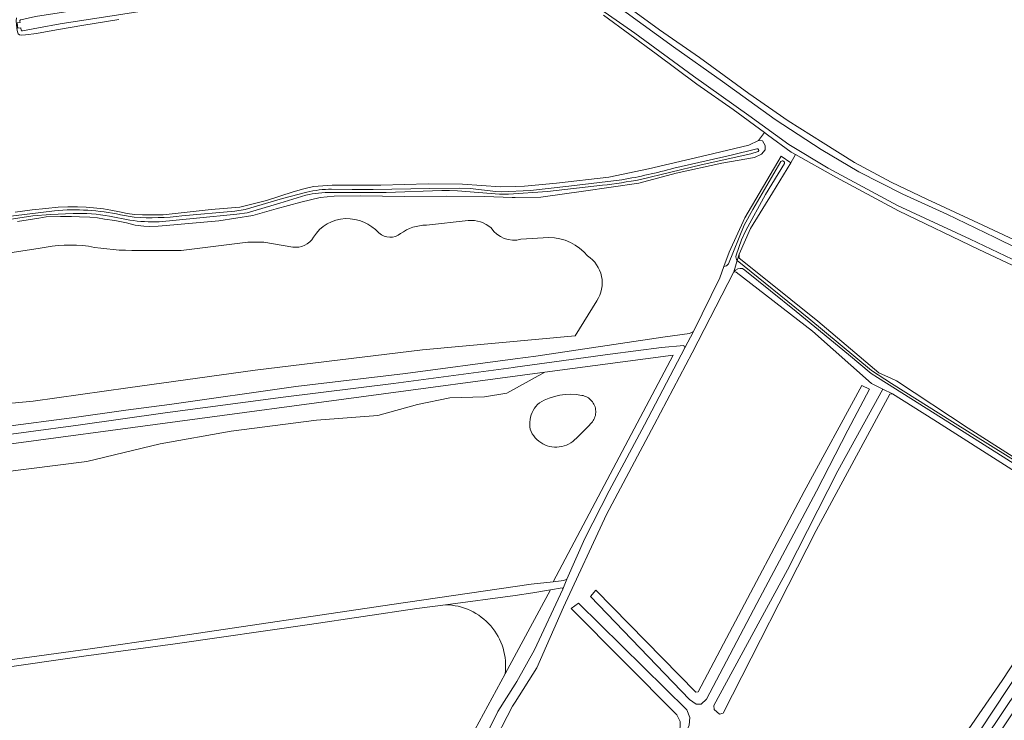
# Model space of a CAD drawing. Extents: x 199200 to 204075, y 460125 to 464703.
# Tile 55 of 174: x 201836 to 202162, y 463266 to 463498. Entities that reach past the tile are written whole.
import ezdxf

# ---------------------------------------------------------------- set-up
doc = ezdxf.new("R2010")
doc.units = 0
for name, color, linetype, lineweight in [('B-WE-GR-BOS_LOOF-GV', 40, 'Continuous', 13), ('B-WE-GR-GRAS-GV', 60, 'Continuous', 13), ('B-WE-OG-WATER_GREPPEL-GV', 160, 'Continuous', 18), ('B-WE-OG-WATER_MEER-GV', 140, 'Continuous', 18), ('B-WE-OG-WATER_SLOOT-GV', 120, 'Continuous', 18)]:
    doc.layers.add(name, color=color, linetype=linetype, lineweight=lineweight)

msp = doc.modelspace()

# ---------------------------------------------------------------- linework, layer by layer
at = {"layer": 'B-WE-GR-BOS_LOOF-GV', "flags": 128}
for points in [[(202059.107, 463394.353), (202067.834, 463412.168), (202069.19, 463415.873), (202070.954, 463420.691), (202076.099, 463432.047), (202088.213, 463452.481), (202091.353, 463450.298), (202092.912, 463453.076), (202091.552, 463453.839), (202083.623, 463459.585), (202082.667, 463460.293), (202080.684, 463457.617), (202081.973, 463457.575), (202082.853, 463455.961), (202082.901, 463454.535), (202081.723, 463453.1), (202079.376, 463452.009), (202068.551, 463450.212), (202053.356, 463446.858), (202041.066, 463443.554), (202022.686, 463440.834), (202008.506, 463438.904), (202000, 463438.761), (201999.05, 463438.746), (201990.046, 463439.092), (201977.436, 463439.245), (201963.431, 463439.101), (201948.815, 463439.279), (201940.046, 463439.275), (201935.43, 463438.729), (201928.999, 463437.192), (201920.862, 463435.019), (201913.179, 463432.793), (201901.872, 463431.04), (201884.363, 463429.496), (201881.766, 463429.256), (201879.025, 463429.16), (201876.971, 463429.239), (201874.09, 463429.649), (201871.263, 463430.338), (201867.424, 463431.119), (201863.946, 463431.624), (201861.63, 463432.067), (201859.163, 463432.228), (201855.68, 463432.412), (201853.002, 463432.47), (201849.418, 463432.462), (201844.627, 463432.344), (201842.163, 463431.921), (201835.153, 463430.848)], [(201970.647, 463429.627), (201984.475, 463431.172)], [(201875.055, 463421.271), (201889.387, 463421.271), (201911.505, 463424.025), (201916.789, 463424.024), (201926.34, 463422.346)], [(202001.961, 463424.925), (202011.258, 463425.53)], [(201821.114, 463418.631), (201842.7, 463421.943)], [(202164.657, 463348.658), (202138.775, 463365.081), (202125.066, 463373.722), (202124.144, 463373.569), (202099.838, 463328.405), (202068.943, 463267.888), (202067.752, 463267.526), (202066.004, 463269.103), (202065.869, 463270.39), (202090.264, 463315.349), (202106.981, 463348.174), (202121.842, 463375.315), (202118.169, 463377.13), (202098.57, 463394.5), (202073.266, 463414.004), (202072.49, 463414.135), (202058.727, 463387.307), (202046.093, 463363.439), (202030.263, 463333.776), (202016.1, 463302.973), (202007.177, 463282.949), (202000, 463271.503), (201999.206, 463270.237), (201984.785, 463242.339)], [(202027.1, 463404.574), (202019.907, 463392.905), (201969.293, 463388.304), (201913.923, 463381.592), (201871.698, 463375.719), (201840.378, 463371.245), (201809.617, 463368.449)], [(201822.258, 463358.888), (201855.301, 463363.309), (201884.087, 463367.411), (201923.133, 463372.656), (201959.778, 463377.131), (201999.473, 463382.436), (202000, 463382.508), (202031.476, 463386.845), (202048.507, 463389.118), (202055.992, 463389.755), (202056.227, 463389.002), (202059.107, 463394.353), (202057.825, 463393.69), (202049.022, 463392.493), (202006.933, 463386.239), (202000, 463385.318), (201963.751, 463380.508), (201927.348, 463376.187), (201885.476, 463370.234), (201871.038, 463368.318), (201853.102, 463365.749), (201831.224, 463362.892)], [(201831.224, 463362.892), (201853.102, 463365.749), (201871.038, 463368.318), (201885.476, 463370.234), (201927.348, 463376.187), (201963.751, 463380.508), (202000, 463385.318), (202006.933, 463386.239), (202049.022, 463392.493), (202057.825, 463393.69), (202059.107, 463394.353)], [(201985.175, 463249.815), (201994.314, 463268.487), (202000, 463277.522), (202000.57, 463278.428), (202006.409, 463288.919), (202015.793, 463308.945), (202015.595, 463309.418), (202011.723, 463308.743), (201996.701, 463280.965), (201965.117, 463222.561)], [(202172.152, 463289.399), (202154.276, 463262.352), (202136.402, 463235.728), (202132.527, 463230.301), (202130.5, 463232.436), (202144.697, 463254.576), (202161.448, 463278.698), (202176.855, 463302.268)], [(202176.239, 463284.936), (202160.557, 463261.336), (202147.043, 463241.555), (202134.634, 463222.126), (202124.431, 463204.812), (202111.402, 463181.634), (202094.485, 463149.596), (202081.937, 463123.528), (202068.256, 463096.305), (202055.023, 463070.097), (202036.495, 463034.895), (202034.377, 463036.132), (202042.974, 463052.536), (202059.468, 463086.08), (202073.055, 463113.494), (202085.455, 463138.768), (202097.707, 463162.119), (202109.665, 463186.341), (202122.602, 463209.095), (202139.186, 463234.903), (202166.969, 463276.193)]]:
    msp.add_lwpolyline(points, dxfattribs=at)
at = {"layer": 'B-WE-GR-BOS_LOOF-GV'}
for points in [[(201933.249, 463425.656, -0.2499291), (201943.821, 463431.768)], [(201943.821, 463431.768, -0.2188095), (201954.931, 463427.033)], [(201984.475, 463431.172, -0.2020206), (201992.093, 463428.687)], [(201954.931, 463427.033, 0.372644), (201962.088, 463426.806)], [(201962.088, 463426.806, -0.1606429), (201970.647, 463429.627)], [(201992.093, 463428.687, 0.3167906), (202001.961, 463424.925)], [(201926.34, 463422.346, 0.3085599), (201933.249, 463425.656)], [(202011.258, 463425.53, -0.2224015), (202024.045, 463419.418)], [(201842.7, 463421.943, -0.0877504), (201858.643, 463422.614)], [(201858.643, 463422.614, 0.0509968), (201875.055, 463421.271)], [(202024.045, 463419.418, -0.417871), (202027.1, 463404.574)]]:
    msp.add_lwpolyline(points, format="xyb", dxfattribs=at)
at = {"layer": 'B-WE-GR-BOS_LOOF-GV', "flags": 128}
for points in [[(202024.964, 463306.606), (202026.757, 463308.601), (202059.96, 463274.825), (202060.682, 463274.927), (202070.127, 463292.738), (202095.858, 463341.325), (202114.95, 463376.437), (202117.427, 463375.232), (202110.321, 463361.672), (202099.857, 463341.516), (202080.158, 463304.285), (202063.433, 463272.556), (202061.634, 463270.889), (202060.031, 463270.888), (202057.861, 463272.425)], [(202056.932, 463269.004), (202057.884, 463266.458), (202057.72, 463263.955), (202056.6, 463261.382), (202029.715, 463212.148), (202015.377, 463184.524), (202009.17, 463171.654), (202002.386, 463159.74), (202000.105, 463161.369), (202018.229, 463196.197), (202040.831, 463238.651), (202054.755, 463263.17), (202054.675, 463265.136), (202053.582, 463267.357), (202018.632, 463302.538), (202020.993, 463304.336)]]:
    msp.add_lwpolyline(points, close=True, dxfattribs=at)
at = {"layer": 'B-WE-GR-GRAS-GV', "flags": 128}
for points in [[(202036.445, 463502.664), (202047.857, 463494.34), (202061.092, 463485.136), (202077.524, 463473.292), (202090.517, 463464.171), (202102.152, 463456.947), (202112.498, 463450.433), (202124.675, 463443.91), (202136.489, 463438.277), (202155.056, 463429.657), (202175.99, 463419.826)], [(201834.425, 463433.958), (201839.976, 463434.676), (201844.519, 463435.137), (201848.619, 463435.562), (201851.818, 463435.699), (201854.979, 463435.727), (201857.856, 463435.628), (201860.357, 463435.4), (201863.664, 463435.014), (201866.035, 463434.638), (201868.892, 463434.079), (201871.493, 463433.499), (201873.865, 463433.11), (201876.601, 463432.998), (201878.896, 463433.02), (201883.407, 463433.06), (201899.361, 463434.819), (201908.866, 463435.621), (201917.613, 463437.81), (201926.445, 463440.609), (201930.012, 463441.614), (201933.212, 463442.383), (201939.439, 463442.835), (201955.58, 463442.84), (201971.238, 463443.307), (201982.604, 463443.166), (201995.222, 463442.308), (202000, 463442.452), (202003.119, 463442.547), (202013.757, 463443.53), (202031.11, 463445.475), (202044.252, 463448.33), (202063.606, 463452.839), (202077.442, 463456.155), (202080.684, 463457.617), (202082.667, 463460.293), (202072.313, 463467.964), (202060.198, 463476.365), (202046.799, 463486.38), (202029.316, 463499.238)], [(201868.709, 463497.733), (201857.142, 463495.902), (201848.035, 463494.299), (201841.389, 463493.164), (201837.79, 463492.643), (201836.627, 463492.569), (201835.831, 463492.664)], [(202176.051, 463411.071), (202153.739, 463421.555), (202127.039, 463434.315), (202106.314, 463445.554), (202092.912, 463453.076), (202091.353, 463450.298), (202085.317, 463440.353), (202077.987, 463428.465), (202074.28, 463420.007), (202074.26, 463418.709), (202082.396, 463412.2), (202100.384, 463397.821), (202120.558, 463380.639), (202124.754, 463378.757), (202126.359, 463378.048), (202150.148, 463362.379), (202176.327, 463345.649)], [(201984.475, 463431.172), (201970.647, 463429.627)], [(201926.34, 463422.346), (201916.789, 463424.024), (201911.505, 463424.025), (201889.387, 463421.271), (201875.055, 463421.271)], [(202011.258, 463425.53), (202001.961, 463424.925)], [(201842.7, 463421.943), (201821.114, 463418.631)], [(201750.133, 463353.128), (201776.06, 463360.619), (201809.617, 463368.449), (201840.378, 463371.245), (201871.698, 463375.719), (201913.923, 463381.592), (201969.293, 463388.304), (202019.907, 463392.905), (202027.1, 463404.574)], [(201831.812, 463285.435), (201858.442, 463289.133), (201886.147, 463293.076), (201959.211, 463303.857), (202000, 463309.837), (202005.353, 463310.622), (202012.626, 463311.436), (202052.43, 463386.542), (202009.931, 463380.843), (201997.253, 463373.936), (201989.852, 463372.761), (201978.399, 463372.349), (201967.709, 463370.175), (201954.493, 463366.59), (201934.23, 463365.003), (201905.963, 463361.301), (201882.425, 463357.187), (201858.167, 463351.325), (201789.917, 463342.686)], [(201789.917, 463342.686), (201858.167, 463351.325), (201882.425, 463357.187), (201905.963, 463361.301), (201934.23, 463365.003), (201954.493, 463366.59), (201967.709, 463370.175), (201978.399, 463372.349), (201989.852, 463372.761), (201997.253, 463373.936), (202009.931, 463380.843), (201766.345, 463348.179)], [(201996.701, 463280.965), (202011.723, 463308.743), (202005.959, 463307.738), (202000, 463306.932), (201976.95, 463303.817)], [(201976.95, 463303.817), (201967.467, 463302.536), (201931.915, 463297.323), (201887.443, 463290.885), (201857.115, 463286.795), (201828.478, 463282.72), (201793.306, 463277.693), (201761.772, 463273.576), (201738.371, 463270.387), (201727.345, 463268.933), (201719.512, 463267.951), (201719.107, 463268.02), (201709.016, 463263.925)], [(201965.117, 463222.561), (201996.701, 463280.965)]]:
    msp.add_lwpolyline(points, dxfattribs=at)
at = {"layer": 'B-WE-GR-GRAS-GV'}
for points in [[(201943.821, 463431.768, 0.2499291), (201933.249, 463425.656)], [(201954.931, 463427.033, 0.2188095), (201943.821, 463431.768)], [(201992.093, 463428.687, 0.2020206), (201984.475, 463431.172)], [(201962.088, 463426.806, -0.372644), (201954.931, 463427.033)], [(201970.647, 463429.627, 0.1606429), (201962.088, 463426.806)], [(202001.961, 463424.925, -0.3167906), (201992.093, 463428.687)], [(201933.249, 463425.656, -0.3085599), (201926.34, 463422.346)], [(202024.045, 463419.418, 0.2224015), (202011.258, 463425.53)], [(201858.643, 463422.614, 0.0877504), (201842.7, 463421.943)], [(201875.055, 463421.271, -0.0509968), (201858.643, 463422.614)], [(202027.1, 463404.574, 0.417871), (202024.045, 463419.418)], [(201996.701, 463280.965, 0.4483965), (201976.95, 463303.817)], [(201976.95, 463303.817, -0.4483965), (201996.701, 463280.965)]]:
    msp.add_lwpolyline(points, format="xyb", dxfattribs=at)
at = {"layer": 'B-WE-GR-GRAS-GV', "flags": 128}
msp.add_lwpolyline([(202026.362, 463369.821), (202026.519, 463369.375), (202026.637, 463368.916), (202026.716, 463368.45), (202026.754, 463367.978), (202026.751, 463367.505), (202026.708, 463367.034), (202026.625, 463366.568), (202026.502, 463366.111), (202026.341, 463365.666), (202026.142, 463365.237), (202025.907, 463364.826), (202025.637, 463364.437), (202023.89, 463362.602), (202022.118, 463360.791), (202020.32, 463359.006), (202019.747, 463358.434), (202019.126, 463357.914), (202018.461, 463357.452), (202017.757, 463357.05), (202017.021, 463356.712), (202016.258, 463356.441), (202015.474, 463356.239), (202014.675, 463356.106), (202013.867, 463356.046), (202013.057, 463356.056), (202012.251, 463356.139), (202011.456, 463356.293), (202010.678, 463356.516), (202009.922, 463356.808), (202009.195, 463357.165), (202008.503, 463357.586), (202007.85, 463358.066), (202007.243, 463358.602), (202006.686, 463359.189), (202006.183, 463359.824), (202005.738, 463360.501), (202005.354, 463361.214), (202005.036, 463361.959), (202004.918, 463362.76), (202004.869, 463363.569), (202004.892, 463364.379), (202004.985, 463365.184), (202005.147, 463365.977), (202005.378, 463366.754), (202005.676, 463367.507), (202006.038, 463368.232), (202006.462, 463368.922), (202006.944, 463369.573), (202007.481, 463370.18), (202008.069, 463370.737), (202009.673, 463371.604), (202011.35, 463372.321), (202013.085, 463372.88), (202014.864, 463373.279), (202016.672, 463373.513), (202018.495, 463373.58), (202020.315, 463373.48), (202022.119, 463373.214), (202022.583, 463373.119), (202023.036, 463372.984), (202023.477, 463372.811), (202023.901, 463372.601), (202024.305, 463372.356), (202024.687, 463372.076), (202025.044, 463371.765), (202025.372, 463371.425), (202025.671, 463371.057), (202025.936, 463370.665), (202026.167, 463370.252)], close=True, dxfattribs=at)
at = {"layer": 'B-WE-OG-WATER_GREPPEL-GV', "flags": 128}
for points in [[(202041.599, 463444.739), (202061.708, 463449.627), (202078.088, 463453.294), (202080.582, 463454.018)], [(202080.073, 463454.866), (202071.574, 463452.772), (202052.627, 463448.503)], [(202035.439, 463444.657), (202017.885, 463442.549), (202005.083, 463441.048), (201995.573, 463440.679), (201993.695, 463440.785), (201985.155, 463441.728), (201981.679, 463441.913), (201971.687, 463441.761), (201953.015, 463441.399), (201946.065, 463441.446), (201939.235, 463441.539)], [(201931.018, 463440.549), (201922.988, 463438.457), (201910.564, 463434.757), (201907.138, 463434.287), (201889.65, 463432.684)], [(201939.199, 463440.46), (201945.551, 463440.474), (201957.293, 463440.411), (201975.712, 463441.073), (201978.326, 463441.103), (201980.949, 463440.989), (201994.884, 463439.9), (201997.857, 463439.904), (202010.759, 463440.761), (202028.951, 463442.824)], [(201882.042, 463430.754), (201894.478, 463431.952), (201907.865, 463433.234), (201911.3, 463433.733), (201922.117, 463436.943), (201930.72, 463439.563)], [(201847.438, 463434.39), (201833.8, 463432.75), (201808.776, 463429.898), (201797.775, 463428.816), (201797.08, 463427.817), (201798.759, 463427.89), (201799.085, 463427.953), (201805.593, 463428.737)], [(201840.243, 463432.674), (201846.044, 463433.149), (201853.575, 463433.461)], [(201865.681, 463432.595), (201872.398, 463431.318)], [(201873.857, 463432.221), (201869.271, 463433.071)], [(201766.345, 463348.179), (202009.931, 463380.843), (202052.43, 463386.542), (202012.626, 463311.436), (202016.133, 463311.829), (202017.134, 463312.308), (202023.148, 463325.825), (202031.236, 463341.597), (202042.869, 463363.419), (202056.227, 463389.002), (202055.992, 463389.755), (202048.507, 463389.118), (202031.476, 463386.845), (202000, 463382.508), (201999.473, 463382.436), (201959.778, 463377.131), (201923.133, 463372.656), (201884.087, 463367.411), (201855.301, 463363.309), (201822.258, 463358.888)], [(201828.478, 463282.72), (201857.115, 463286.795), (201887.443, 463290.885), (201931.915, 463297.323), (201967.467, 463302.536), (201976.95, 463303.817), (202000, 463306.932), (202005.959, 463307.738), (202011.723, 463308.743), (202015.595, 463309.418), (202015.793, 463308.945), (202017.134, 463312.308), (202016.133, 463311.829), (202012.626, 463311.436), (202005.353, 463310.622), (202000, 463309.837), (201959.211, 463303.857), (201886.147, 463293.076), (201858.442, 463289.133), (201831.812, 463285.435)], [(202166.969, 463276.193), (202139.186, 463234.903), (202122.602, 463209.095), (202109.665, 463186.341), (202097.707, 463162.119), (202085.455, 463138.768), (202073.055, 463113.494), (202059.468, 463086.08), (202042.974, 463052.536), (202034.377, 463036.132), (202036.495, 463034.895), (202055.023, 463070.097), (202068.256, 463096.305), (202081.937, 463123.528), (202094.485, 463149.596), (202111.402, 463181.634), (202124.431, 463204.812), (202134.634, 463222.126), (202147.043, 463241.555), (202160.557, 463261.336), (202176.239, 463284.936)]]:
    msp.add_lwpolyline(points, dxfattribs=at)
at = {"layer": 'B-WE-OG-WATER_GREPPEL-GV'}
for points in [[(202080.582, 463454.018, 0.9552652), (202080.073, 463454.866)], [(202052.627, 463448.503, -0.024904), (202035.439, 463444.657)], [(202028.951, 463442.824, 0.0159946), (202041.599, 463444.739)], [(201930.72, 463439.563, -0.0487741), (201939.199, 463440.46)], [(201939.235, 463441.539, 0.0551979), (201931.018, 463440.549)], [(201869.271, 463433.071, 0.0746882), (201847.438, 463434.39)], [(201853.575, 463433.461, -0.0553096), (201865.681, 463432.595)], [(201805.593, 463428.737, 0.0203835), (201840.243, 463432.674)], [(201872.398, 463431.318, 0.0530662), (201882.042, 463430.754)], [(201889.65, 463432.684, -0.0428581), (201873.857, 463432.221)]]:
    msp.add_lwpolyline(points, format="xyb", dxfattribs=at)
at = {"layer": 'B-WE-OG-WATER_GREPPEL-GV', "flags": 128}
for points in [[(202059.96, 463274.825), (202026.757, 463308.601), (202024.964, 463306.606), (202057.861, 463272.425), (202060.031, 463270.888), (202061.634, 463270.889), (202063.433, 463272.556), (202080.158, 463304.285), (202099.857, 463341.516), (202110.321, 463361.672), (202117.427, 463375.232), (202114.95, 463376.437), (202095.858, 463341.325), (202070.127, 463292.738), (202060.682, 463274.927)], [(202125.066, 463373.722), (202121.842, 463375.315), (202106.981, 463348.174), (202090.264, 463315.349), (202065.869, 463270.39), (202066.004, 463269.103), (202067.752, 463267.526), (202068.943, 463267.888), (202099.838, 463328.405), (202124.144, 463373.569)], [(202198.281, 463328.729), (202194.828, 463330.81), (202195.295, 463329.635), (202188.586, 463318.854), (202176.855, 463302.268), (202161.448, 463278.698), (202144.697, 463254.576), (202130.5, 463232.436), (202132.527, 463230.301), (202136.402, 463235.728), (202154.276, 463262.352), (202172.152, 463289.399)], [(202057.72, 463263.955), (202057.884, 463266.458), (202056.932, 463269.004), (202020.993, 463304.336), (202018.632, 463302.538), (202053.582, 463267.357), (202054.675, 463265.136), (202054.755, 463263.17), (202040.831, 463238.651), (202018.229, 463196.197), (202000.105, 463161.369), (202002.386, 463159.74), (202009.17, 463171.654), (202015.377, 463184.524), (202029.715, 463212.148), (202056.6, 463261.382)]]:
    msp.add_lwpolyline(points, close=True, dxfattribs=at)
at = {"layer": 'B-WE-OG-WATER_MEER-GV', "flags": 128}
msp.add_lwpolyline([(202026.142, 463365.237), (202026.341, 463365.666), (202026.502, 463366.111), (202026.625, 463366.568), (202026.708, 463367.034), (202026.751, 463367.505), (202026.754, 463367.978), (202026.716, 463368.45), (202026.637, 463368.916), (202026.519, 463369.375), (202026.362, 463369.821), (202026.167, 463370.252), (202025.936, 463370.665), (202025.671, 463371.057), (202025.372, 463371.425), (202025.044, 463371.765), (202024.687, 463372.076), (202024.305, 463372.356), (202023.901, 463372.601), (202023.477, 463372.811), (202023.036, 463372.984), (202022.583, 463373.119), (202022.119, 463373.214), (202020.315, 463373.48), (202018.495, 463373.58), (202016.672, 463373.513), (202014.864, 463373.279), (202013.085, 463372.88), (202011.35, 463372.321), (202009.673, 463371.604), (202008.069, 463370.737), (202007.481, 463370.18), (202006.944, 463369.573), (202006.462, 463368.922), (202006.038, 463368.232), (202005.676, 463367.507), (202005.378, 463366.754), (202005.147, 463365.977), (202004.985, 463365.184), (202004.892, 463364.379), (202004.869, 463363.569), (202004.918, 463362.76), (202005.036, 463361.959), (202005.354, 463361.214), (202005.738, 463360.501), (202006.183, 463359.824), (202006.686, 463359.189), (202007.243, 463358.602), (202007.85, 463358.066), (202008.503, 463357.586), (202009.195, 463357.165), (202009.922, 463356.808), (202010.678, 463356.516), (202011.456, 463356.293), (202012.251, 463356.139), (202013.057, 463356.056), (202013.867, 463356.046), (202014.675, 463356.106), (202015.474, 463356.239), (202016.258, 463356.441), (202017.021, 463356.712), (202017.757, 463357.05), (202018.461, 463357.452), (202019.126, 463357.914), (202019.747, 463358.434), (202020.32, 463359.006), (202022.118, 463360.791), (202023.89, 463362.602), (202025.637, 463364.437), (202025.907, 463364.826)], close=True, dxfattribs=at)
at = {"layer": 'B-WE-OG-WATER_SLOOT-GV', "flags": 128}
for points in [[(201836.265, 463497.706), (201841.069, 463498.762), (201864.598, 463502.411), (201888.177, 463506.081), (201912.403, 463509.854), (201949.059, 463515.722), (201964.164, 463518.173), (201977.653, 463519.888)], [(201977.653, 463519.888), (201964.164, 463518.173), (201949.059, 463515.722), (201912.403, 463509.854), (201888.177, 463506.081), (201864.598, 463502.411), (201841.069, 463498.762), (201836.265, 463497.706)], [(201970.832, 463515.483), (201949.444, 463512.214), (201908.352, 463505.658), (201868.624, 463499.275), (201849.282, 463496.313), (201842.059, 463495.062), (201836.785, 463493.962)], [(201836.785, 463493.962), (201842.059, 463495.062), (201849.282, 463496.313), (201868.624, 463499.275), (201908.352, 463505.658), (201949.444, 463512.214), (201970.832, 463515.483)], [(202021.933, 463509.94), (202036.867, 463500.086), (202052.564, 463488.742), (202068.714, 463477.182), (202086.209, 463464.635), (202101.469, 463454.677), (202113.966, 463447.282), (202128.553, 463439.846), (202143.037, 463433.243), (202159.083, 463425.47), (202173.732, 463418.366), (202187.557, 463412.047), (202201.876, 463405.544), (202218.804, 463397.672), (202237.923, 463388.902), (202242.13, 463386.827)], [(202242.13, 463386.827), (202237.923, 463388.902), (202218.804, 463397.672), (202201.876, 463405.544), (202187.557, 463412.047), (202173.732, 463418.366), (202159.083, 463425.47), (202143.037, 463433.243), (202128.553, 463439.846), (202113.966, 463447.282), (202101.469, 463454.677), (202086.209, 463464.635), (202068.714, 463477.182), (202052.564, 463488.742), (202036.867, 463500.086), (202021.933, 463509.94)], [(202240.333, 463382.946), (202218.956, 463393.032), (202194.248, 463404.759), (202171.665, 463415.02), (202150.778, 463424.988), (202126.768, 463436.1), (202103.728, 463448.54), (202090.777, 463456.393), (202077.456, 463465.941), (202059.104, 463479.044), (202039.737, 463493.226), (202023.404, 463504.772)], [(202023.404, 463504.772), (202039.737, 463493.226), (202059.104, 463479.044), (202077.456, 463465.941), (202090.777, 463456.393), (202103.728, 463448.54), (202126.768, 463436.1), (202150.778, 463424.988), (202171.665, 463415.02), (202194.248, 463404.759), (202218.956, 463393.032), (202240.333, 463382.946)], [(202175.99, 463419.826), (202155.056, 463429.657), (202136.489, 463438.277), (202124.675, 463443.91), (202112.498, 463450.433), (202102.152, 463456.947), (202090.517, 463464.171), (202077.524, 463473.292), (202061.092, 463485.136), (202047.857, 463494.34), (202036.445, 463502.664)], [(202029.316, 463499.238), (202046.799, 463486.38), (202060.198, 463476.365), (202072.313, 463467.964), (202082.667, 463460.293), (202083.623, 463459.585), (202091.552, 463453.839), (202092.912, 463453.076), (202106.314, 463445.554), (202127.039, 463434.315), (202153.739, 463421.555), (202176.051, 463411.071)], [(201834.788, 463498.332), (201834.734, 463497.31), (201834.769, 463496.077), (201834.941, 463494.775), (201835.095, 463493.661), (201835.388, 463493.033), (201835.797, 463492.692), (201835.831, 463492.664), (201836.627, 463492.569), (201837.79, 463492.643), (201841.389, 463493.164), (201848.035, 463494.299), (201857.142, 463495.902), (201868.709, 463497.733)], [(201836.214, 463495.043), (201835.253, 463494.928), (201835.053, 463496.627), (201836.009, 463496.801), (201835.96, 463497.268)], [(201836.009, 463496.801), (201835.053, 463496.627), (201835.253, 463494.928), (201836.214, 463495.043), (201836.325, 463494.193)], [(201835.96, 463497.268), (201836.009, 463496.801)], [(201836.325, 463494.193), (201836.214, 463495.043)], [(201835.153, 463430.848), (201842.163, 463431.921), (201844.627, 463432.344), (201849.418, 463432.462), (201853.002, 463432.47), (201855.68, 463432.412), (201859.163, 463432.228), (201861.63, 463432.067), (201863.946, 463431.624), (201867.424, 463431.119), (201871.263, 463430.338), (201874.09, 463429.649), (201876.971, 463429.239), (201879.025, 463429.16), (201881.766, 463429.256), (201884.363, 463429.496), (201901.872, 463431.04), (201913.179, 463432.793), (201920.862, 463435.019), (201928.999, 463437.192), (201935.43, 463438.729), (201940.046, 463439.275), (201948.815, 463439.279), (201963.431, 463439.101), (201977.436, 463439.245), (201990.046, 463439.092), (201999.05, 463438.746), (202000, 463438.761), (202008.506, 463438.904), (202022.686, 463440.834), (202041.066, 463443.554), (202053.356, 463446.858), (202068.551, 463450.212), (202079.376, 463452.009), (202081.723, 463453.1), (202082.901, 463454.535), (202082.853, 463455.961), (202081.973, 463457.575), (202080.684, 463457.617), (202077.442, 463456.155), (202063.606, 463452.839), (202044.252, 463448.33), (202031.11, 463445.475), (202013.757, 463443.53), (202003.119, 463442.547), (202000, 463442.452), (201995.222, 463442.308), (201982.604, 463443.166), (201971.238, 463443.307), (201955.58, 463442.84), (201939.439, 463442.835), (201933.212, 463442.383), (201930.012, 463441.614), (201926.445, 463440.609), (201917.613, 463437.81), (201908.866, 463435.621), (201899.361, 463434.819), (201883.407, 463433.06), (201878.896, 463433.02), (201876.601, 463432.998), (201873.865, 463433.11), (201871.493, 463433.499), (201868.892, 463434.079), (201866.035, 463434.638), (201863.664, 463435.014), (201860.357, 463435.4), (201857.856, 463435.628), (201854.979, 463435.727), (201851.818, 463435.699), (201848.619, 463435.562), (201844.519, 463435.137), (201839.976, 463434.676), (201834.425, 463433.958)], [(202080.582, 463454.018), (202078.088, 463453.294), (202061.708, 463449.627), (202041.599, 463444.739)], [(202052.627, 463448.503), (202071.574, 463452.772), (202080.073, 463454.866)], [(202073.625, 463417.857), (202074.28, 463420.007), (202077.987, 463428.465), (202085.317, 463440.353), (202091.353, 463450.298), (202088.213, 463452.481), (202076.099, 463432.047), (202070.954, 463420.691), (202069.19, 463415.873)], [(202070.71, 463416.81), (202075.905, 463429.582), (202078.853, 463434.85), (202088.113, 463450.672)], [(202088.113, 463450.672), (202078.853, 463434.85), (202075.905, 463429.582), (202070.71, 463416.81)], [(202089.302, 463450.055), (202083.035, 463439.822), (202076.476, 463427.859), (202075.07, 463424.793), (202073.245, 463419.617)], [(202073.245, 463419.617), (202075.07, 463424.793), (202076.476, 463427.859), (202083.035, 463439.822), (202089.302, 463450.055)], [(201939.235, 463441.539), (201946.065, 463441.446), (201953.015, 463441.399), (201971.687, 463441.761), (201981.679, 463441.913), (201985.155, 463441.728), (201993.695, 463440.785), (201995.573, 463440.679), (202005.083, 463441.048), (202017.885, 463442.549), (202035.439, 463444.657)], [(201889.65, 463432.684), (201907.138, 463434.287), (201910.564, 463434.757), (201922.988, 463438.457), (201931.018, 463440.549)], [(202028.951, 463442.824), (202010.759, 463440.761), (201997.857, 463439.904), (201994.884, 463439.9), (201980.949, 463440.989), (201978.326, 463441.103), (201975.712, 463441.073), (201957.293, 463440.411), (201945.551, 463440.474), (201939.199, 463440.46)], [(201930.72, 463439.563), (201922.117, 463436.943), (201911.3, 463433.733), (201907.865, 463433.234), (201894.478, 463431.952), (201882.042, 463430.754)], [(201833.8, 463432.75), (201847.438, 463434.39)], [(201853.575, 463433.461), (201846.044, 463433.149), (201840.243, 463432.674)], [(201872.398, 463431.318), (201865.681, 463432.595)], [(201869.271, 463433.071), (201873.857, 463432.221)], [(202072.49, 463414.135), (202073.625, 463417.857)], [(202253.078, 463296.478), (202248.655, 463298.819), (202243.137, 463303.138), (202235.757, 463308.021), (202213.267, 463321.899), (202201.323, 463328.979), (202199.02, 463330.344), (202193.804, 463333.435), (202170.095, 463348.734), (202145.009, 463364.459), (202124.767, 463377.148), (202118.137, 463381.446), (202097.358, 463398.664), (202073.625, 463417.857), (202072.49, 463414.135)], [(202176.327, 463345.649), (202150.148, 463362.379), (202126.359, 463378.048), (202124.754, 463378.757), (202120.558, 463380.639), (202100.384, 463397.821), (202082.396, 463412.2), (202074.26, 463418.709), (202074.28, 463420.007), (202073.625, 463417.857), (202097.358, 463398.664), (202118.137, 463381.446), (202124.767, 463377.148), (202145.009, 463364.459), (202170.095, 463348.734)], [(201984.785, 463242.339), (201999.206, 463270.237), (202000, 463271.503), (202007.177, 463282.949), (202016.1, 463302.973), (202030.263, 463333.776), (202046.093, 463363.439), (202058.727, 463387.307), (202072.49, 463414.135)], [(202069.19, 463415.873), (202067.834, 463412.168), (202059.107, 463394.353), (202056.227, 463389.002), (202042.869, 463363.419), (202031.236, 463341.597), (202023.148, 463325.825), (202017.134, 463312.308), (202015.793, 463308.945), (202006.409, 463288.919), (202000.57, 463278.428), (202000, 463277.522), (201994.314, 463268.487), (201985.175, 463249.815)], [(202072.49, 463414.135), (202073.266, 463414.004), (202098.57, 463394.5), (202118.169, 463377.13), (202121.842, 463375.315), (202125.066, 463373.722), (202138.775, 463365.081), (202164.657, 463348.658), (202194.828, 463330.81), (202198.281, 463328.729), (202200.094, 463327.637), (202204.377, 463325.057), (202227.937, 463310.17), (202237.685, 463304.312), (202242.19, 463301.926), (202246.715, 463298.112), (202249.213, 463295.784)], [(202251.831, 463295.743), (202243.331, 463302.018), (202241.718, 463303.089), (202236.44, 463306.566), (202220.734, 463316.39), (202206.925, 463324.984), (202200.806, 463328.458), (202198.728, 463329.637), (202196.712, 463330.782), (202179.254, 463341.838), (202139.168, 463367.112), (202120.163, 463379.151), (202118.014, 463380.469), (202110.451, 463386.793), (202093.12, 463400.984), (202076.157, 463414.668), (202075.43, 463415.198)], [(202075.43, 463415.198), (202076.157, 463414.668), (202093.12, 463400.984), (202110.451, 463386.793), (202118.014, 463380.469), (202120.163, 463379.151), (202139.168, 463367.112), (202179.254, 463341.838), (202196.712, 463330.782), (202198.728, 463329.637), (202200.806, 463328.458), (202206.925, 463324.984), (202220.734, 463316.39), (202236.44, 463306.566), (202241.718, 463303.089), (202243.331, 463302.018), (202251.831, 463295.743)]]:
    msp.add_lwpolyline(points, dxfattribs=at)
at = {"layer": 'B-WE-OG-WATER_SLOOT-GV'}
for points in [[(201835.96, 463497.268, -0.4537246), (201836.265, 463497.706)], [(201836.265, 463497.706, 0.4537246), (201835.96, 463497.268)], [(201836.785, 463493.962, -0.403185), (201836.325, 463494.193)], [(201836.325, 463494.193, 0.403185), (201836.785, 463493.962)], [(202080.073, 463454.866, -0.9552652), (202080.582, 463454.018)], [(202088.113, 463450.672, -0.7636304), (202089.302, 463450.055)], [(202089.302, 463450.055, 0.7636304), (202088.113, 463450.672)], [(202035.439, 463444.657, 0.024904), (202052.627, 463448.503)], [(202041.599, 463444.739, -0.0159946), (202028.951, 463442.824)], [(201939.199, 463440.46, 0.0487741), (201930.72, 463439.563)], [(201931.018, 463440.549, -0.0551979), (201939.235, 463441.539)], [(201847.438, 463434.39, -0.0746882), (201869.271, 463433.071)], [(201865.681, 463432.595, 0.0553096), (201853.575, 463433.461)], [(201840.243, 463432.674, -0.0203835), (201805.593, 463428.737)], [(201882.042, 463430.754, -0.0530662), (201872.398, 463431.318)], [(201873.857, 463432.221, 0.0428581), (201889.65, 463432.684)], [(202073.245, 463419.617, 0.1902291), (202073.625, 463417.857)], [(202073.625, 463417.857, -0.1902291), (202073.245, 463419.617)], [(202069.19, 463415.873, 0.2217861), (202070.71, 463416.81)], [(202070.71, 463416.81, -0.2217861), (202069.19, 463415.873)], [(202075.43, 463415.198, 0.3204271), (202072.49, 463414.135)], [(202072.49, 463414.135, -0.3204271), (202075.43, 463415.198)]]:
    msp.add_lwpolyline(points, format="xyb", dxfattribs=at)

doc.saveas('drawing.dxf')
